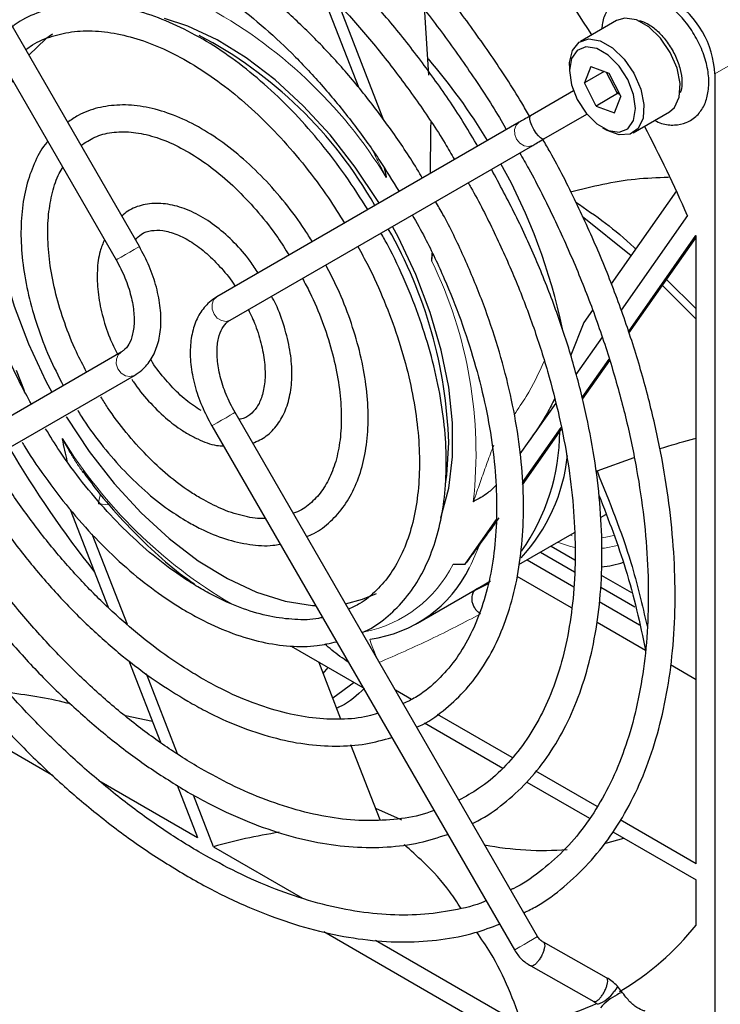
# Paper-space layout 'Blatt4' of a CAD drawing. Header units: millimetres. Extents: x 5 to 418, y 2 to 292.
# Tile 43 of 65: x 84 to 96, y 201 to 217. Entities that reach past the tile are written whole.
import ezdxf

# ---------------------------------------------------------------- set-up
doc = ezdxf.new("R2010")
doc.units = ezdxf.units.MM

psp = doc.layouts.new('Blatt4')

# ---------------------------------------------------------------- linework, layer by layer
at = {"color": 7, "linetype": 'Continuous', "lineweight": 25}
for p, q in [((86.046, 213.564), (81.03, 222.251)), ((80.645, 222.029), (85.661, 213.341)), ((89.013, 217.923), (89.684, 216.194)), ((90.099, 215.655), (89.359, 217.562)), ((90.843, 216.406), (90.781, 217.449)), ((93.96, 217.311), (93.359, 216.964)), ((93.178, 216.564), (93.178, 216.482)), ((93.529, 216.55), (93.424, 216.278)), ((93.752, 216.467), (93.424, 216.278)), ((93.529, 216.55), (93.83, 216.438)), ((93.975, 216.098), (93.794, 216.451)), ((93.83, 216.438), (94.027, 216.053)), ((95.587, 216.424), (95.587, 199.276)), ((93.621, 215.893), (93.424, 216.278)), ((93.244, 216.144), (92.53, 215.732)), ((93.975, 216.098), (93.621, 215.893)), ((93.975, 216.098), (93.992, 216.122)), ((94.012, 216.084), (93.975, 216.098)), ((93.923, 215.781), (94.027, 216.053)), ((92.753, 215.347), (93.466, 215.759)), ((93.621, 215.893), (93.923, 215.781)), ((94.234, 215.449), (94.835, 215.796)), ((92.345, 215.625), (87.33, 212.729)), ((93.726, 215.533), (93.796, 215.492)), ((87.552, 212.344), (92.568, 215.24)), ((94.951, 214.485), (93.868, 212.945)), ((93.39, 214.066), (94.201, 213.418)), ((95.134, 214.076), (94.034, 212.511)), ((94.154, 212.152), (95.275, 213.746)), ((94.163, 212.127), (95.278, 213.713)), ((95.278, 203.332), (95.278, 213.739)), ((90.894, 213.322), (90.901, 213.454)), ((94.787, 213.015), (95.278, 212.53)), ((94.72, 212.919), (95.278, 212.361)), ((93.561, 212.508), (93.417, 212.303)), ((93.417, 212.303), (93.199, 211.761)), ((93.717, 212.06), (93.284, 211.445)), ((85.742, 211.812), (80.726, 208.915)), ((85.738, 211.81), (85.742, 211.812)), ((93.387, 211.059), (93.836, 211.698)), ((84.004, 211.515), (84.135, 211.178)), ((93.394, 211.033), (93.844, 211.674)), ((80.949, 208.53), (85.964, 211.427)), ((92.949, 210.968), (92.357, 210.126)), ((92.649, 202.127), (87.633, 210.814)), ((87.248, 210.592), (92.264, 201.904)), ((92.397, 209.651), (93.041, 210.567)), ((92.398, 209.616), (93.046, 210.538)), ((93.634, 209.844), (94.249, 210.067)), ((84.901, 209.203), (85.527, 207.589)), ((93.691, 209.072), (93.782, 209.124)), ((91.447, 208.299), (91.966, 209.038)), ((85.847, 207.297), (85.266, 208.794)), ((92.339, 208.291), (93.259, 208.823)), ((92.872, 208.599), (93.266, 208.372)), ((92.696, 208.497), (93.259, 208.172)), ((91.247, 208.298), (91.447, 208.299)), ((92.475, 208.37), (93.251, 207.921)), ((93.212, 207.576), (92.311, 208.097)), ((93.704, 208.119), (94.204, 207.831)), ((90.659, 207.321), (91.755, 207.954)), ((91.83, 207.972), (91.619, 207.867)), ((91.755, 207.954), (91.867, 208.024)), ((93.696, 207.92), (94.263, 207.593)), ((93.671, 207.679), (94.336, 207.295)), ((94.438, 206.869), (93.634, 207.333)), ((84.615, 204.793), (80.482, 207.18)), ((88.564, 206.942), (89.751, 206.257)), ((85.872, 206.699), (86.398, 205.346)), ((89.388, 205.729), (89.02, 206.679)), ((95.278, 206.384), (94.854, 206.629)), ((86.678, 205.153), (86.164, 206.48)), ((89.094, 206.488), (89.179, 206.587)), ((89.608, 206.339), (89.254, 206.076)), ((90.558, 206.057), (90.291, 206.21)), ((92.227, 205.093), (90.988, 205.808)), ((86.265, 205.689), (85.814, 205.786)), ((90.772, 205.668), (92.071, 204.917)), ((90.037, 204.059), (89.554, 205.303)), ((93.634, 204.28), (92.618, 204.867)), ((85.377, 204.711), (87.01, 203.769)), ((92.471, 204.687), (93.509, 204.087)), ((86.674, 204.634), (87.01, 203.769)), ((87.275, 203.615), (86.943, 204.472)), ((95.278, 203.332), (94.018, 204.059)), ((93.898, 203.863), (95.278, 203.066)), ((93.781, 203.673), (94.08, 203.758)), ((87.275, 203.615), (88.752, 202.763)), ((95.278, 202.318), (95.278, 203.066)), ((93.188, 199.845), (89.103, 202.203)), ((89.962, 202.064), (92.4, 200.657)), ((93.792, 201.443), (92.747, 202.032)), ((92.536, 201.641), (93.581, 201.052)), ((94.058, 201.196), (93.972, 201.304))]:
    psp.add_line(p, q, dxfattribs=at)
at = {"color": 7, "linetype": 'Continuous', "lineweight": 18}
for p, q in [((96.294, 216.832), (95.587, 216.424)), ((85.55, 209.283), (85.37, 209.299)), ((93.224, 208.766), (93.181, 208.777)), ((93.176, 208.597), (92.979, 208.661)), ((93.269, 208.578), (93.176, 208.597))]:
    psp.add_line(p, q, dxfattribs=at)
at = {"color": 7, "linetype": 'Continuous', "lineweight": 25, "flags": 128}
for points in [[(90.022, 214.283), (90.003, 214.313), (89.624, 214.882), (89.208, 215.413), (88.764, 215.896), (88.299, 216.325), (87.819, 216.691), (87.334, 216.989), (86.85, 217.214), (86.462, 217.342)], [(94.289, 217.319), (94.097, 217.351), (93.96, 217.311)], [(94.835, 215.796), (94.919, 215.868), (94.999, 216.038), (95.014, 216.264), (94.962, 216.522), (94.848, 216.782), (94.686, 217.019), (94.493, 217.204), (94.289, 217.319)], [(84.607, 217.085), (84.498, 217.007), (84.215, 216.734)], [(93.178, 216.564), (93.179, 216.614), (93.227, 216.815), (93.337, 216.95), (93.496, 217.004), (93.688, 216.972)], [(93.688, 216.972), (93.892, 216.857), (94.085, 216.672), (94.247, 216.435), (94.361, 216.175), (94.413, 215.917), (94.398, 215.691), (94.318, 215.521), (94.182, 215.425), (94.003, 215.414), (93.803, 215.488), (93.796, 215.492)], [(93.63, 216.844), (93.451, 216.872), (93.306, 216.814), (93.211, 216.679), (93.178, 216.481), (93.211, 216.246), (93.306, 216), (93.452, 215.775), (93.631, 215.597), (93.822, 215.487), (94, 215.459), (94.146, 215.517), (94.241, 215.652), (94.274, 215.85), (94.241, 216.086), (94.145, 216.331), (93.999, 216.556), (93.82, 216.734), (93.63, 216.844)], [(83.941, 216.32), (83.787, 215.959), (83.664, 215.488), (83.602, 214.968), (83.602, 214.407), (83.664, 213.815), (83.787, 213.201), (83.969, 212.576), (84.208, 211.95), (84.498, 211.332), (84.595, 211.15)], [(92.753, 215.347), (92.753, 215.347), (92.732, 215.345), (92.696, 215.365), (92.662, 215.397), (92.623, 215.445), (92.584, 215.506), (92.551, 215.57), (92.529, 215.628), (92.518, 215.673), (92.519, 215.715), (92.53, 215.732), (92.53, 215.732)], [(91.042, 209.059), (91.053, 209.088), (91.176, 209.56), (91.238, 210.08), (91.238, 210.641), (91.176, 211.233), (91.053, 211.847), (90.87, 212.472), (90.632, 213.098), (90.341, 213.715), (90.244, 213.898)], [(95.278, 213.739), (95.277, 213.74), (95.277, 213.74), (95.276, 213.741), (95.276, 213.742), (95.276, 213.743), (95.275, 213.744), (95.275, 213.745), (95.275, 213.746)], [(84.833, 210.74), (84.836, 210.734), (85.216, 210.165), (85.631, 209.635), (86.075, 209.151), (86.541, 208.723), (87.021, 208.357), (87.506, 208.059), (87.989, 207.833), (88.463, 207.685), (88.919, 207.615), (88.968, 207.613)], [(91.124, 209.631), (91.144, 209.774), (91.175, 210.315)], [(89.464, 207.643), (89.748, 207.717), (89.976, 207.813)], [(89.961, 204.253), (90.32, 204.092), (90.395, 204.061)]]:
    psp.add_lwpolyline(points, dxfattribs=at)
at = {"color": 7, "linetype": 'Continuous', "lineweight": 18, "flags": 128}
for points in [[(92.345, 215.625), (92.294, 215.576), (92.267, 215.504), (92.269, 215.422), (92.299, 215.342), (92.354, 215.275), (92.424, 215.232), (92.499, 215.22), (92.567, 215.24), (92.568, 215.24)], [(85.959, 213.514), (85.889, 213.473), (85.814, 213.43), (85.745, 213.39), (85.692, 213.36), (85.664, 213.343), (85.661, 213.341)], [(86.046, 213.564), (86.042, 213.561), (86.012, 213.544), (85.959, 213.514)], [(87.33, 212.729), (87.278, 212.679), (87.251, 212.608), (87.253, 212.526), (87.284, 212.445), (87.338, 212.379), (87.408, 212.336), (87.483, 212.324), (87.552, 212.344), (87.552, 212.344)], [(85.964, 211.427), (85.959, 211.424), (85.889, 211.407), (85.814, 211.422), (85.745, 211.467), (85.692, 211.535), (85.664, 211.617), (85.665, 211.698), (85.694, 211.768), (85.738, 211.81)], [(87.248, 210.592), (87.253, 210.595), (87.284, 210.612), (87.338, 210.644), (87.408, 210.684), (87.483, 210.727), (87.552, 210.767), (87.604, 210.797), (87.63, 210.812), (87.633, 210.814)], [(93.912, 208.773), (93.783, 208.746), (93.712, 208.737)], [(91.685, 208.616), (91.549, 208.299), (91.522, 208.246)], [(93.972, 208.608), (93.756, 208.566), (93.715, 208.562)], [(89.998, 206.719), (89.993, 206.728), (89.963, 206.797), (89.933, 206.869), (89.906, 206.937), (89.885, 206.995), (89.871, 207.036), (89.866, 207.058), (89.87, 207.057)], [(92.264, 201.904), (92.269, 201.907), (92.299, 201.925), (92.354, 201.956), (92.424, 201.997), (92.499, 202.04), (92.567, 202.08), (92.619, 202.11), (92.646, 202.125), (92.649, 202.127)]]:
    psp.add_lwpolyline(points, dxfattribs=at)
at = {"color": 7, "linetype": 'Continuous', "lineweight": 25}
for centre, radius, start, end in [((74.782, 205.256), 22.176, 32.1991, 37.3925), ((94.759, 216.762), 1.537, 2.6055, 57.3945), ((94.052, 216.354), 1.537, 2.6055, 57.3945), ((83.697, 210.695), 7.191, 29.5616, 62.3293), ((83.059, 210.03), 10.233, 31.1321, 40.4884), ((74.697, 205.16), 22.297, 23.5689, 27.7925), ((83.57, 210.219), 9.696, 11.7837, 29.1088), ((83.543, 210.07), 7.636, 1.8385, 29.7338), ((89.506, 210.524), 3.512, 325.0464, 359.5697), ((99.966, 219.752), 18.687, 210.6403, 218.3096), ((90.197, 210.412), 2.965, 317.3401, 354.0132), ((88.064, 211.206), 4.46, 319.3307, 320.364), ((93.58, 209.743), 1.494, 274.9243, 289.1925), ((89.584, 209.196), 2.158, 277.6275, 333.8921), ((92.742, 208.628), 5.074, 258.9591, 274.4728), ((91.707, 205.146), 4.555, 300.3657, 321.6209), ((93.842, 201.323), 0.132, 303.8577, 351.9568), ((93.455, 201.528), 0.558, 289.9363, 325.6516), ((94.316, 200.422), 0.815, 115.1296, 140.078), ((94.062, 201.063), 0.134, 91.8679, 133.5386), ((91.725, 205.208), 4.601, 278.441, 294.4227)]:
    psp.add_arc(centre, radius, start, end, dxfattribs=at)
at = {"color": 7, "linetype": 'Continuous', "lineweight": 18}
for centre, radius, start, end in [((83.373, 210.565), 7.935, 31.4792, 61.9628), ((84.372, 210.142), 7.256, 353.6007, 25.9923), ((91.672, 214.636), 8.108, 211.6559, 239.5456), ((85.89, 209.263), 0.522, 158.546, 176.0304), ((89.371, 209.233), 2.096, 281.2881, 333.4932)]:
    psp.add_arc(centre, radius, start, end, dxfattribs=at)
at = {"color": 7, "linetype": 'Continuous', "lineweight": 25}
psp.add_ellipse((91.254, 199.74), major_axis=(7.357, -0.897), ratio=0.565682, start_param=2.04191, end_param=2.209587, dxfattribs=at)
for points, knots in [([(92.514, 215.723), (92.472, 215.797), (92.274, 216.143), (91.881, 216.737), (91.341, 217.495), (90.766, 218.214), (90.165, 218.893), (89.542, 219.524), (88.9, 220.105), (88.243, 220.63), (87.578, 221.096), (86.907, 221.5), (86.236, 221.839), (85.568, 222.109), (84.91, 222.309), (84.265, 222.437), (83.639, 222.491), (83.036, 222.472), (82.462, 222.38), (81.922, 222.211), (81.521, 222.037), (81.316, 221.897), (81.263, 221.861)], [0, 0, 0, 0, 0.014731, 0.068506, 0.122286, 0.176074, 0.229877, 0.283697, 0.337539, 0.391407, 0.445303, 0.499226, 0.553173, 0.607132, 0.661076, 0.714965, 0.768749, 0.822366, 0.875759, 0.928905, 0.98183, 1, 1, 1, 1]), ([(81.478, 221.475), (81.503, 221.493), (81.668, 221.612), (82.014, 221.768), (82.515, 221.935), (83.052, 222.026), (83.617, 222.047), (84.207, 221.996), (84.817, 221.874), (85.442, 221.682), (86.079, 221.421), (86.723, 221.094), (87.369, 220.702), (88.012, 220.247), (88.648, 219.734), (89.272, 219.166), (89.88, 218.547), (90.465, 217.881), (91.026, 217.174), (91.553, 216.429), (91.922, 215.868), (92.102, 215.551), (92.13, 215.501)], [0, 0, 0, 0, 0.009634, 0.064983, 0.120373, 0.175583, 0.230512, 0.285158, 0.339576, 0.393841, 0.448017, 0.502152, 0.556278, 0.610407, 0.664552, 0.718719, 0.772908, 0.827117, 0.881343, 0.935582, 0.98983, 1, 1, 1, 1]), ([(91.656, 215.227), (91.584, 215.349), (91.367, 215.721), (90.963, 216.312), (90.452, 216.995), (89.91, 217.638), (89.344, 218.237), (88.757, 218.785), (88.155, 219.28), (87.543, 219.716), (86.924, 220.09), (86.305, 220.399), (85.69, 220.639), (85.085, 220.808), (84.494, 220.904), (83.924, 220.927), (83.379, 220.875), (82.867, 220.748), (82.442, 220.582), (82.206, 220.431), (82.115, 220.372)], [0, 0, 0, 0, 0.028797, 0.087256, 0.145724, 0.204207, 0.262713, 0.321248, 0.379817, 0.438425, 0.497073, 0.555754, 0.614452, 0.673122, 0.731704, 0.790112, 0.848255, 0.906065, 0.963545, 1, 1, 1, 1]), ([(82.338, 219.986), (82.399, 220.029), (82.592, 220.16), (82.957, 220.309), (83.429, 220.433), (83.934, 220.482), (84.465, 220.46), (85.018, 220.367), (85.587, 220.204), (86.169, 219.972), (86.758, 219.674), (87.35, 219.311), (87.938, 218.886), (88.518, 218.403), (89.085, 217.866), (89.634, 217.279), (90.159, 216.649), (90.654, 215.978), (91.027, 215.428), (91.22, 215.094), (91.271, 215.005)], [0, 0, 0, 0, 0.02852, 0.0891, 0.149632, 0.209829, 0.269607, 0.329023, 0.388188, 0.44721, 0.506166, 0.565107, 0.624053, 0.683023, 0.742023, 0.801053, 0.86011, 0.919188, 0.978282, 1, 1, 1, 1]), ([(90.738, 214.697), (90.724, 214.721), (90.583, 214.971), (90.278, 215.422), (89.824, 216.041), (89.337, 216.618), (88.827, 217.151), (88.296, 217.634), (87.751, 218.062), (87.197, 218.429), (86.64, 218.733), (86.084, 218.969), (85.536, 219.134), (85.001, 219.227), (84.486, 219.244), (83.997, 219.189), (83.543, 219.054), (83.221, 218.915), (83.065, 218.801), (83.035, 218.778)], [0, 0, 0, 0, 0.00708, 0.072309, 0.137549, 0.202811, 0.268109, 0.333452, 0.398851, 0.464313, 0.529834, 0.595399, 0.660948, 0.726383, 0.791566, 0.856341, 0.920604, 0.984387, 1, 1, 1, 1]), ([(83.257, 218.394), (83.28, 218.411), (83.414, 218.514), (83.699, 218.637), (84.111, 218.758), (84.56, 218.801), (85.034, 218.775), (85.53, 218.677), (86.04, 218.51), (86.562, 218.275), (87.088, 217.974), (87.613, 217.611), (88.132, 217.189), (88.638, 216.712), (89.126, 216.186), (89.589, 215.616), (90.003, 215.045), (90.243, 214.652), (90.352, 214.474)], [0, 0, 0, 0, 0.013675, 0.08174, 0.149943, 0.217659, 0.284703, 0.351184, 0.417305, 0.483246, 0.549126, 0.614999, 0.680902, 0.74685, 0.812845, 0.878881, 0.944949, 1, 1, 1, 1]), ([(94.591, 215.655), (94.629, 215.636), (94.737, 215.584), (94.917, 215.569), (95.124, 215.609), (95.298, 215.725), (95.419, 215.9), (95.484, 216.112), (95.495, 216.359), (95.447, 216.634), (95.343, 216.915), (95.189, 217.182), (94.997, 217.417), (94.776, 217.603), (94.546, 217.722), (94.321, 217.767), (94.109, 217.741), (93.923, 217.639), (93.791, 217.472), (93.723, 217.312), (93.716, 217.203), (93.714, 217.169)], [0, 0, 0, 0, 0.029219, 0.082814, 0.133515, 0.187748, 0.239725, 0.292719, 0.349452, 0.408976, 0.468866, 0.528626, 0.588641, 0.649317, 0.711248, 0.765741, 0.816909, 0.872087, 0.924368, 0.976828, 1, 1, 1, 1]), ([(89.834, 214.175), (89.714, 214.365), (89.472, 214.746), (89.065, 215.277), (88.632, 215.769), (88.176, 216.214), (87.703, 216.605), (87.219, 216.938), (86.729, 217.207), (86.241, 217.408), (85.761, 217.538), (85.295, 217.593), (84.851, 217.574), (84.44, 217.475), (84.134, 217.351), (83.983, 217.239), (83.941, 217.208)], [0, 0, 0, 0, 0.074868, 0.149764, 0.224705, 0.299713, 0.374812, 0.450017, 0.525331, 0.600728, 0.676088, 0.751203, 0.825784, 0.899563, 0.972488, 1, 1, 1, 1]), ([(94.314, 217.306), (94.332, 217.306), (94.381, 217.303), (94.515, 217.24), (94.672, 217.11), (94.822, 216.93), (94.942, 216.719), (95.021, 216.498), (95.05, 216.3), (95.038, 216.162), (95.017, 216.124), (95.011, 216.112)], [0, 0, 0, 0, 0.0738817, 0.1986377, 0.3212542, 0.4455039, 0.5714545, 0.6975148, 0.8214225, 0.9420755, 1, 1, 1, 1]), ([(84.163, 216.824), (84.187, 216.844), (84.305, 216.939), (84.556, 217.044), (84.916, 217.133), (85.31, 217.147), (85.729, 217.09), (86.165, 216.963), (86.612, 216.769), (87.066, 216.508), (87.518, 216.186), (87.963, 215.806), (88.394, 215.373), (88.802, 214.893), (89.158, 214.418), (89.359, 214.092), (89.446, 213.951)], [0, 0, 0, 0, 0.020183, 0.099284, 0.178675, 0.257054, 0.334229, 0.410572, 0.4865, 0.562289, 0.638066, 0.713895, 0.789805, 0.865794, 0.941845, 1, 1, 1, 1]), ([(84.256, 210.953), (84.193, 211.067), (84.025, 211.371), (83.8, 211.883), (83.58, 212.477), (83.412, 213.068), (83.296, 213.647), (83.234, 214.204), (83.227, 214.731), (83.273, 215.22), (83.37, 215.665), (83.519, 216.055), (83.673, 216.341), (83.791, 216.472), (83.829, 216.514)], [0, 0, 0, 0, 0.054217, 0.144883, 0.235494, 0.326021, 0.416433, 0.506708, 0.596838, 0.686847, 0.776813, 0.866871, 0.957335, 1, 1, 1, 1]), ([(88.913, 213.643), (88.873, 213.709), (88.737, 213.935), (88.467, 214.292), (88.11, 214.702), (87.728, 215.062), (87.33, 215.368), (86.922, 215.612), (86.512, 215.789), (86.109, 215.894), (85.719, 215.923), (85.357, 215.872), (85.065, 215.771), (84.915, 215.661), (84.858, 215.62)], [0, 0, 0, 0, 0.03754, 0.128511, 0.219566, 0.31077, 0.402182, 0.493841, 0.585724, 0.677599, 0.768925, 0.858966, 0.947234, 1, 1, 1, 1]), ([(90.876, 214.776), (90.876, 214.82), (90.874, 215.115), (90.879, 215.389), (90.883, 215.623)], [0, 0, 0, 0, 0.146684, 1, 1, 1, 1]), ([(92.53, 215.732), (92.493, 215.71), (92.42, 215.668), (92.37, 215.639), (92.345, 215.625)], [0, 0, 0, 0, 0.50726, 1, 1, 1, 1]), ([(85.078, 215.239), (85.152, 215.289), (85.304, 215.392), (85.582, 215.464), (85.899, 215.472), (86.241, 215.408), (86.598, 215.275), (86.962, 215.076), (87.328, 214.815), (87.686, 214.497), (88.027, 214.128), (88.312, 213.766), (88.467, 213.519), (88.528, 213.421)], [0, 0, 0, 0, 0.09254, 0.191968, 0.28944, 0.384006, 0.476917, 0.569247, 0.66149, 0.753835, 0.846358, 0.939042, 1, 1, 1, 1]), ([(84.526, 215.307), (84.521, 215.302), (84.435, 215.212), (84.317, 214.982), (84.177, 214.621), (84.097, 214.205), (84.074, 213.751), (84.109, 213.266), (84.2, 212.761), (84.347, 212.247), (84.539, 211.741), (84.704, 211.416), (84.784, 211.258)], [0, 0, 0, 0, 0.006904, 0.113992, 0.222872, 0.333533, 0.445328, 0.557574, 0.669794, 0.781861, 0.893777, 1, 1, 1, 1]), ([(92.421, 202.521), (92.493, 202.556), (92.73, 202.673), (93.091, 202.945), (93.501, 203.33), (93.862, 203.781), (94.175, 204.292), (94.436, 204.859), (94.644, 205.479), (94.798, 206.147), (94.896, 206.859), (94.937, 207.609), (94.921, 208.392), (94.849, 209.202), (94.721, 210.033), (94.538, 210.88), (94.302, 211.736), (94.014, 212.596), (93.677, 213.453), (93.29, 214.3), (92.975, 214.931), (92.777, 215.269), (92.737, 215.338)], [0, 0, 0, 0, 0.022814, 0.075557, 0.1283, 0.181156, 0.234214, 0.287502, 0.341002, 0.394665, 0.448434, 0.502262, 0.556113, 0.60996, 0.663792, 0.717604, 0.771397, 0.825171, 0.87893, 0.932678, 0.986419, 1, 1, 1, 1]), ([(92.568, 215.24), (92.592, 215.254), (92.643, 215.283), (92.716, 215.326), (92.753, 215.347)], [0, 0, 0, 0, 0.492734, 1, 1, 1, 1]), ([(92.351, 215.115), (92.402, 215.028), (92.607, 214.674), (92.925, 214.034), (93.3, 213.203), (93.625, 212.363), (93.902, 211.523), (94.127, 210.689), (94.299, 209.867), (94.418, 209.062), (94.482, 208.282), (94.49, 207.531), (94.445, 206.816), (94.344, 206.142), (94.191, 205.514), (93.987, 204.935), (93.732, 204.41), (93.429, 203.942), (93.081, 203.533), (92.684, 203.193), (92.389, 202.983), (92.216, 202.907), (92.202, 202.9)], [0, 0, 0, 0, 0.017896, 0.072149, 0.126394, 0.180629, 0.234848, 0.289046, 0.34322, 0.397365, 0.451481, 0.505569, 0.559633, 0.613688, 0.667749, 0.72185, 0.776045, 0.830404, 0.885004, 0.939903, 0.995098, 1, 1, 1, 1]), ([(85.172, 211.483), (85.114, 211.593), (84.973, 211.86), (84.801, 212.297), (84.654, 212.777), (84.561, 213.246), (84.521, 213.69), (84.533, 214.102), (84.6, 214.466), (84.685, 214.729), (84.76, 214.848), (84.783, 214.883)], [0, 0, 0, 0, 0.087962, 0.211626, 0.335105, 0.458307, 0.581155, 0.703629, 0.825843, 0.948087, 1, 1, 1, 1]), ([(90.106, 214.865), (90.117, 214.814), (90.129, 214.762), (90.14, 214.71), (90.14, 214.708)], [0, 0, 0, 0, 0.965862, 1, 1, 1, 1]), ([(91.566, 204.003), (91.597, 204.017), (91.784, 204.101), (92.089, 204.324), (92.474, 204.669), (92.809, 205.084), (93.096, 205.556), (93.331, 206.085), (93.513, 206.666), (93.64, 207.294), (93.711, 207.964), (93.724, 208.67), (93.681, 209.406), (93.581, 210.165), (93.426, 210.942), (93.218, 211.729), (92.957, 212.52), (92.646, 213.309), (92.291, 214.088), (92.019, 214.593), (91.883, 214.845)], [0, 0, 0, 0, 0.011518, 0.068724, 0.125897, 0.183192, 0.24075, 0.298626, 0.35679, 0.41517, 0.473683, 0.532261, 0.590856, 0.649436, 0.707991, 0.766518, 0.82502, 0.883501, 0.941966, 1, 1, 1, 1]), ([(91.496, 214.621), (91.511, 214.596), (91.67, 214.328), (91.933, 213.797), (92.28, 213.036), (92.575, 212.266), (92.822, 211.496), (93.018, 210.733), (93.16, 209.985), (93.248, 209.256), (93.281, 208.555), (93.259, 207.887), (93.184, 207.258), (93.055, 206.674), (92.875, 206.139), (92.645, 205.657), (92.368, 205.233), (92.044, 204.87), (91.704, 204.582), (91.454, 204.448), (91.343, 204.388)], [0, 0, 0, 0, 0.006262, 0.065364, 0.124458, 0.183536, 0.242591, 0.301617, 0.360605, 0.419553, 0.478459, 0.537326, 0.59617, 0.655012, 0.713894, 0.77289, 0.832106, 0.891662, 0.951649, 1, 1, 1, 1]), ([(93.195, 214.472), (93.553, 214.559), (94.094, 214.691), (94.635, 214.708), (94.819, 214.713)], [0, 0, 0, 0, 0.660505, 1, 1, 1, 1]), ([(90.646, 205.596), (90.662, 205.603), (90.821, 205.67), (91.086, 205.862), (91.433, 206.175), (91.729, 206.556), (91.976, 206.994), (92.171, 207.487), (92.312, 208.03), (92.396, 208.618), (92.424, 209.244), (92.395, 209.901), (92.309, 210.582), (92.167, 211.281), (91.971, 211.989), (91.725, 212.7), (91.427, 213.404), (91.169, 213.944), (90.999, 214.239), (90.958, 214.31)], [0, 0, 0, 0, 0.0073081, 0.0708581, 0.1343276, 0.1979608, 0.2619923, 0.3264997, 0.3914206, 0.4566245, 0.521981, 0.5873937, 0.6527922, 0.7181551, 0.783477, 0.8487612, 0.9140156, 0.9792503, 1, 1, 1, 1]), ([(93.283, 214.301), (93.611, 214.075), (93.949, 213.843), (94.265, 213.53), (94.273, 213.522)], [0, 0, 0, 0, 0.972413, 1, 1, 1, 1]), ([(88.016, 213.125), (87.973, 213.191), (87.855, 213.374), (87.623, 213.634), (87.333, 213.895), (87.026, 214.097), (86.713, 214.231), (86.401, 214.291), (86.11, 214.265), (85.888, 214.187), (85.787, 214.097), (85.755, 214.068)], [0, 0, 0, 0, 0.0708003, 0.1954275, 0.3205685, 0.4465169, 0.573387, 0.7002916, 0.8245649, 0.9436741, 1, 1, 1, 1]), ([(90.572, 214.088), (90.643, 213.962), (90.837, 213.616), (91.107, 213.032), (91.382, 212.347), (91.606, 211.66), (91.78, 210.98), (91.9, 210.315), (91.965, 209.672), (91.977, 209.058), (91.934, 208.481), (91.838, 207.946), (91.69, 207.46), (91.493, 207.027), (91.25, 206.649), (90.96, 206.335), (90.683, 206.111), (90.489, 206.019), (90.42, 205.987)], [0, 0, 0, 0, 0.038081, 0.104171, 0.170239, 0.236274, 0.302262, 0.368192, 0.434056, 0.499853, 0.565595, 0.631314, 0.697056, 0.762931, 0.829109, 0.895806, 0.963193, 1, 1, 1, 1]), ([(85.98, 213.677), (86.012, 213.709), (86.086, 213.786), (86.233, 213.834), (86.432, 213.838), (86.661, 213.776), (86.913, 213.646), (87.167, 213.455), (87.408, 213.208), (87.567, 213.018), (87.633, 212.908), (87.635, 212.905)], [0, 0, 0, 0, 0.102096, 0.242623, 0.364154, 0.4941, 0.619679, 0.744625, 0.869968, 0.995943, 1, 1, 1, 1]), ([(85.467, 213.677), (85.441, 213.615), (85.377, 213.461), (85.341, 213.169), (85.351, 212.814), (85.423, 212.436), (85.533, 212.085), (85.639, 211.869), (85.683, 211.778)], [0, 0, 0, 0, 0.12228, 0.303784, 0.489638, 0.676714, 0.863398, 1, 1, 1, 1]), ([(89.74, 207.165), (89.757, 207.172), (89.902, 207.229), (90.137, 207.403), (90.436, 207.686), (90.684, 208.037), (90.881, 208.442), (91.025, 208.9), (91.113, 209.404), (91.144, 209.949), (91.118, 210.525), (91.035, 211.124), (90.896, 211.738), (90.705, 212.359), (90.461, 212.977), (90.241, 213.457), (90.091, 213.72), (90.052, 213.787)], [0, 0, 0, 0, 0.010032, 0.082466, 0.154741, 0.2273, 0.30055, 0.374577, 0.44921, 0.524194, 0.599317, 0.674431, 0.749485, 0.824473, 0.899403, 0.974293, 1, 1, 1, 1]), ([(85.964, 211.427), (86.007, 211.455), (86.116, 211.527), (86.254, 211.698), (86.359, 211.938), (86.41, 212.223), (86.403, 212.544), (86.337, 212.888), (86.22, 213.236), (86.103, 213.456), (86.046, 213.564)], [0, 0, 0, 0, 0.077401, 0.20106, 0.326382, 0.457201, 0.592827, 0.73021, 0.867315, 1, 1, 1, 1]), ([(89.667, 213.565), (89.725, 213.46), (89.889, 213.165), (90.112, 212.662), (90.334, 212.069), (90.504, 211.477), (90.622, 210.898), (90.687, 210.34), (90.697, 209.811), (90.653, 209.32), (90.558, 208.873), (90.412, 208.478), (90.221, 208.137), (89.983, 207.857), (89.749, 207.66), (89.578, 207.584), (89.515, 207.555)], [0, 0, 0, 0, 0.042026, 0.11812, 0.194169, 0.270149, 0.346033, 0.421803, 0.497451, 0.572996, 0.648502, 0.724076, 0.799976, 0.876604, 0.954404, 1, 1, 1, 1]), ([(85.661, 213.341), (85.688, 213.292), (85.768, 213.146), (85.871, 212.893), (85.945, 212.599), (85.968, 212.331), (85.942, 212.105), (85.876, 211.937), (85.805, 211.852), (85.756, 211.821), (85.742, 211.812)], [0, 0, 0, 0, 0.075721, 0.222129, 0.367935, 0.512234, 0.654747, 0.796595, 0.940959, 1, 1, 1, 1]), ([(90.894, 213.322), (90.896, 213.346), (90.898, 213.382), (90.906, 213.422), (90.909, 213.436)], [0, 0, 0, 0, 0.660807, 1, 1, 1, 1]), ([(88.82, 208.758), (88.861, 208.773), (89.008, 208.83), (89.222, 209.002), (89.455, 209.264), (89.634, 209.587), (89.762, 209.961), (89.833, 210.382), (89.847, 210.842), (89.803, 211.331), (89.703, 211.838), (89.547, 212.352), (89.36, 212.831), (89.205, 213.128), (89.136, 213.259)], [0, 0, 0, 0, 0.03266, 0.119385, 0.205876, 0.293181, 0.381996, 0.472198, 0.563226, 0.654551, 0.745817, 0.836956, 0.927976, 1, 1, 1, 1]), ([(88.75, 213.035), (88.792, 212.958), (88.919, 212.726), (89.084, 212.323), (89.242, 211.842), (89.347, 211.37), (89.398, 210.919), (89.396, 210.501), (89.342, 210.123), (89.239, 209.796), (89.093, 209.524), (88.902, 209.314), (88.737, 209.187), (88.622, 209.151), (88.598, 209.143)], [0, 0, 0, 0, 0.046434, 0.139227, 0.231897, 0.324373, 0.416593, 0.50853, 0.600241, 0.691917, 0.784006, 0.877496, 0.973714, 1, 1, 1, 1]), ([(87.33, 212.729), (87.287, 212.701), (87.178, 212.628), (87.04, 212.457), (86.935, 212.217), (86.884, 211.933), (86.891, 211.612), (86.957, 211.268), (87.074, 210.92), (87.191, 210.7), (87.248, 210.592)], [0, 0, 0, 0, 0.077401, 0.20106, 0.326382, 0.457201, 0.592827, 0.73021, 0.867315, 1, 1, 1, 1]), ([(87.928, 210.303), (88.005, 210.339), (88.162, 210.412), (88.345, 210.607), (88.48, 210.852), (88.561, 211.145), (88.585, 211.48), (88.551, 211.846), (88.457, 212.227), (88.351, 212.531), (88.262, 212.697), (88.238, 212.74)], [0, 0, 0, 0, 0.110558, 0.225052, 0.339985, 0.458645, 0.581305, 0.706058, 0.831026, 0.955668, 1, 1, 1, 1]), ([(87.854, 212.518), (87.895, 212.432), (87.988, 212.235), (88.08, 211.922), (88.133, 211.602), (88.133, 211.314), (88.085, 211.073), (87.999, 210.889), (87.878, 210.768), (87.782, 210.706), (87.708, 210.7), (87.699, 210.7)], [0, 0, 0, 0, 0.097251, 0.223317, 0.348587, 0.472786, 0.596036, 0.719327, 0.845645, 0.982257, 1, 1, 1, 1]), ([(87.633, 210.814), (87.606, 210.864), (87.526, 211.009), (87.423, 211.262), (87.349, 211.556), (87.326, 211.825), (87.352, 212.05), (87.418, 212.218), (87.489, 212.303), (87.538, 212.335), (87.552, 212.344)], [0, 0, 0, 0, 0.075721, 0.222129, 0.367935, 0.512234, 0.654747, 0.796595, 0.940959, 1, 1, 1, 1]), ([(87.072, 210.844), (87.029, 210.871), (86.903, 210.948), (86.691, 211.123), (86.454, 211.382), (86.299, 211.579), (86.237, 211.69), (86.236, 211.694)], [0, 0, 0, 0, 0.145458, 0.425913, 0.708056, 0.991542, 1, 1, 1, 1]), ([(85.92, 211.368), (85.929, 211.353), (86.009, 211.22), (86.198, 210.997), (86.472, 210.72), (86.695, 210.552), (86.821, 210.477), (86.85, 210.459)], [0, 0, 0, 0, 0.036727, 0.333591, 0.631398, 0.915057, 1, 1, 1, 1]), ([(87.072, 209.385), (87.009, 209.423), (86.825, 209.534), (86.518, 209.766), (86.163, 210.095), (85.827, 210.475), (85.573, 210.805), (85.446, 211.015), (85.41, 211.074)], [0, 0, 0, 0, 0.105897, 0.308757, 0.512091, 0.71582, 0.919882, 1, 1, 1, 1]), ([(92.931, 211.041), (92.892, 210.962), (92.768, 210.709), (92.606, 210.48), (92.495, 210.322)], [0, 0, 0, 0, 0.310322, 1, 1, 1, 1]), ([(85.024, 210.851), (85.043, 210.818), (85.157, 210.623), (85.402, 210.295), (85.754, 209.878), (86.134, 209.51), (86.501, 209.214), (86.743, 209.066), (86.85, 209)], [0, 0, 0, 0, 0.040879, 0.240588, 0.440461, 0.640639, 0.841254, 1, 1, 1, 1]), ([(87.072, 207.889), (86.994, 207.936), (86.764, 208.074), (86.383, 208.349), (85.939, 208.731), (85.509, 209.166), (85.102, 209.648), (84.759, 210.109), (84.569, 210.419), (84.492, 210.544)], [0, 0, 0, 0, 0.084244, 0.245203, 0.406377, 0.567724, 0.729236, 0.890879, 1, 1, 1, 1]), ([(84.852, 210.001), (84.825, 210.126), (84.797, 210.252), (84.771, 210.378), (84.77, 210.38)], [0, 0, 0, 0, 0.985925, 1, 1, 1, 1]), ([(86.85, 210.459), (86.905, 210.43), (87.063, 210.345), (87.264, 210.269), (87.403, 210.261), (87.441, 210.258)], [0, 0, 0, 0, 0.278735, 0.806613, 1, 1, 1, 1]), ([(94.674, 210.214), (94.856, 210.269), (95.072, 210.335), (95.25, 210.38), (95.278, 210.387)], [0, 0, 0, 0, 0.847456, 1, 1, 1, 1]), ([(84.105, 210.32), (84.12, 210.294), (84.247, 210.073), (84.524, 209.679), (84.931, 209.151), (85.369, 208.668), (85.828, 208.232), (86.295, 207.857), (86.639, 207.628), (86.821, 207.521), (86.85, 207.504)], [0, 0, 0, 0, 0.021193, 0.180714, 0.340287, 0.499963, 0.659792, 0.819821, 0.971624, 1, 1, 1, 1]), ([(87.072, 206.411), (86.981, 206.466), (86.714, 206.625), (86.272, 206.936), (85.754, 207.362), (85.249, 207.842), (84.763, 208.371), (84.302, 208.945), (83.905, 209.496), (83.681, 209.866), (83.586, 210.021)], [0, 0, 0, 0, 0.0721702, 0.2098749, 0.347705, 0.4856306, 0.623654, 0.7617625, 0.8999354, 1, 1, 1, 1]), ([(83.202, 209.799), (83.243, 209.727), (83.415, 209.431), (83.755, 208.939), (84.218, 208.33), (84.711, 207.763), (85.227, 207.241), (85.761, 206.773), (86.304, 206.36), (86.67, 206.136), (86.85, 206.026)], [0, 0, 0, 0, 0.044045, 0.180912, 0.317808, 0.454758, 0.591787, 0.728919, 0.866171, 1, 1, 1, 1]), ([(85.099, 209.842), (85.101, 209.838), (85.107, 209.829), (85.114, 209.821), (85.118, 209.816)], [0, 0, 0, 0, 0.38184, 1, 1, 1, 1]), ([(85.103, 209.845), (85.181, 209.738), (85.395, 209.445), (85.777, 209.01), (86.24, 208.546), (86.638, 208.197), (86.881, 208.026), (86.96, 207.971)], [0, 0, 0, 0, 0.142205, 0.388499, 0.634969, 0.881674, 1, 1, 1, 1]), ([(93.634, 209.844), (93.838, 209.337), (94.186, 208.475), (94.383, 207.622), (94.464, 207.271)], [0, 0, 0, 0, 0.587238, 1, 1, 1, 1]), ([(91.958, 209.602), (91.915, 209.56), (91.804, 209.451), (91.666, 209.382), (91.584, 209.334), (91.583, 209.333)], [0, 0, 0, 0, 0.382289, 0.99253, 1, 1, 1, 1]), ([(87.072, 204.907), (86.969, 204.969), (86.669, 205.147), (86.173, 205.49), (85.589, 205.954), (85.018, 206.474), (84.463, 207.045), (83.929, 207.662), (83.424, 208.321), (82.999, 208.931), (82.76, 209.331), (82.665, 209.489)], [0, 0, 0, 0, 0.064024, 0.186081, 0.308221, 0.430421, 0.552685, 0.675007, 0.797377, 0.919782, 1, 1, 1, 1]), ([(93.667, 209.441), (93.825, 209.032), (94.159, 208.167), (94.345, 207.315), (94.442, 206.866)], [0, 0, 0, 0, 0.473747, 1, 1, 1, 1]), ([(82.279, 209.266), (82.304, 209.223), (82.471, 208.929), (82.819, 208.409), (83.32, 207.715), (83.855, 207.06), (84.414, 206.449), (84.996, 205.885), (85.594, 205.375), (86.213, 204.911), (86.635, 204.654), (86.85, 204.522)], [0, 0, 0, 0, 0.021098, 0.142595, 0.264106, 0.385645, 0.507226, 0.628864, 0.750571, 0.872356, 1, 1, 1, 1]), ([(88.134, 209.057), (88.118, 209.056), (88.001, 209.046), (87.754, 209.096), (87.413, 209.202), (87.182, 209.326), (87.072, 209.385)], [0, 0, 0, 0, 0.054724, 0.385588, 0.709679, 1, 1, 1, 1]), ([(91.685, 208.616), (91.73, 208.677), (91.82, 208.799), (91.93, 208.949), (91.992, 209.04), (92.01, 209.066)], [0, 0, 0, 0, 0.414234, 0.829434, 1, 1, 1, 1]), ([(87.072, 203.507), (86.96, 203.574), (86.632, 203.769), (86.089, 204.139), (85.451, 204.635), (84.823, 205.188), (84.211, 205.794), (83.619, 206.447), (83.051, 207.143), (82.514, 207.878), (82.098, 208.498), (81.876, 208.879), (81.808, 208.994)], [0, 0, 0, 0, 0.058486, 0.169928, 0.281429, 0.392972, 0.50456, 0.616192, 0.727861, 0.83956, 0.951279, 1, 1, 1, 1]), ([(86.85, 209), (86.922, 208.96), (87.13, 208.846), (87.475, 208.707), (87.876, 208.618), (88.181, 208.593), (88.34, 208.624), (88.38, 208.632)], [0, 0, 0, 0, 0.137093, 0.39714, 0.657248, 0.915497, 1, 1, 1, 1]), ([(81.404, 208.794), (81.567, 208.528), (81.893, 207.995), (82.428, 207.232), (82.993, 206.501), (83.587, 205.811), (84.205, 205.166), (84.842, 204.57), (85.494, 204.03), (86.165, 203.538), (86.619, 203.262), (86.85, 203.122)], [0, 0, 0, 0, 0.110043, 0.220712, 0.331397, 0.442107, 0.552852, 0.66364, 0.774479, 0.885374, 1, 1, 1, 1]), ([(91.499, 208.361), (91.543, 208.422), (91.599, 208.5), (91.67, 208.596), (91.685, 208.616)], [0, 0, 0, 0, 0.786238, 1, 1, 1, 1]), ([(89.082, 207.416), (89.06, 207.41), (88.92, 207.374), (88.629, 207.374), (88.214, 207.423), (87.778, 207.549), (87.395, 207.71), (87.158, 207.841), (87.072, 207.889)], [0, 0, 0, 0, 0.039335, 0.253917, 0.465177, 0.674108, 0.881859, 1, 1, 1, 1]), ([(91.653, 207.899), (91.627, 207.881), (91.584, 207.85), (91.556, 207.773), (91.555, 207.702), (91.571, 207.635), (91.6, 207.575), (91.64, 207.525), (91.676, 207.493), (91.698, 207.48), (91.705, 207.475)], [0, 0, 0, 0, 0.250627, 0.420835, 0.549685, 0.653963, 0.758686, 0.853863, 0.954133, 1, 1, 1, 1]), ([(86.85, 207.504), (86.936, 207.456), (87.185, 207.318), (87.597, 207.141), (88.079, 206.997), (88.547, 206.931), (88.963, 206.931), (89.209, 206.988), (89.315, 207.013)], [0, 0, 0, 0, 0.099935, 0.289587, 0.479344, 0.668593, 0.856634, 1, 1, 1, 1]), ([(89.51, 206.674), (89.418, 206.737), (89.287, 206.828), (89.16, 206.941), (89.122, 206.975)], [0, 0, 0, 0, 0.702977, 1, 1, 1, 1]), ([(89.999, 205.827), (89.945, 205.81), (89.755, 205.75), (89.394, 205.72), (88.923, 205.739), (88.429, 205.832), (87.919, 205.995), (87.464, 206.194), (87.181, 206.351), (87.072, 206.411)], [0, 0, 0, 0, 0.067663, 0.236456, 0.403579, 0.569264, 0.734018, 0.898297, 1, 1, 1, 1]), ([(84.906, 205.983), (84.742, 206.022), (84.41, 206.1), (84.06, 206.144), (83.883, 206.167)], [0, 0, 0, 0, 0.494444, 1, 1, 1, 1]), ([(89.779, 206.241), (89.658, 206.129), (89.516, 206), (89.343, 205.923), (89.318, 205.912)], [0, 0, 0, 0, 0.856095, 1, 1, 1, 1]), ([(86.85, 206.026), (86.948, 205.972), (87.231, 205.813), (87.7, 205.602), (88.251, 205.418), (88.79, 205.307), (89.309, 205.272), (89.795, 205.304), (90.09, 205.386), (90.231, 205.425)], [0, 0, 0, 0, 0.0820591, 0.2378265, 0.3936755, 0.5493206, 0.704457, 0.858713, 1, 1, 1, 1]), ([(90.929, 204.216), (90.89, 204.201), (90.703, 204.128), (90.332, 204.066), (89.821, 204.035), (89.282, 204.081), (88.723, 204.196), (88.149, 204.382), (87.597, 204.618), (87.236, 204.817), (87.072, 204.907)], [0, 0, 0, 0, 0.037466, 0.180511, 0.322654, 0.463823, 0.604213, 0.744098, 0.883709, 1, 1, 1, 1]), ([(86.85, 204.522), (86.959, 204.462), (87.274, 204.285), (87.794, 204.044), (88.407, 203.823), (89.009, 203.675), (89.594, 203.6), (90.157, 203.6), (90.683, 203.666), (91.003, 203.77), (91.156, 203.819)], [0, 0, 0, 0, 0.07098, 0.205739, 0.34056, 0.475282, 0.609749, 0.743757, 0.877101, 1, 1, 1, 1]), ([(91.375, 202.597), (91.317, 202.688), (91.149, 202.953), (90.827, 203.304), (90.545, 203.554), (90.438, 203.65)], [0, 0, 0, 0, 0.246011, 0.712112, 1, 1, 1, 1]), ([(91.794, 202.718), (91.785, 202.714), (91.618, 202.638), (91.258, 202.556), (90.716, 202.478), (90.143, 202.479), (89.547, 202.55), (88.933, 202.691), (88.303, 202.903), (87.682, 203.172), (87.27, 203.399), (87.072, 203.507)], [0, 0, 0, 0, 0.007124, 0.134247, 0.260869, 0.386825, 0.512157, 0.637013, 0.761562, 0.885942, 1, 1, 1, 1]), ([(86.85, 203.122), (86.968, 203.056), (87.309, 202.865), (87.874, 202.597), (88.54, 202.346), (89.195, 202.166), (89.835, 202.059), (90.455, 202.025), (91.049, 202.067), (91.574, 202.165), (91.883, 202.282), (92.017, 202.332)], [0, 0, 0, 0, 0.063788, 0.184904, 0.306068, 0.427176, 0.548134, 0.668816, 0.789085, 0.908828, 1, 1, 1, 1]), ([(92.4, 200.657), (92.253, 201.063), (92.062, 201.589), (91.717, 202.087), (91.639, 202.201)], [0, 0, 0, 0, 0.772222, 1, 1, 1, 1]), ([(92.748, 202.032), (92.728, 202.044), (92.689, 202.066), (92.662, 202.107), (92.649, 202.127)], [0, 0, 0, 0, 0.517447, 1, 1, 1, 1]), ([(92.264, 201.904), (92.3, 201.85), (92.374, 201.742), (92.481, 201.675), (92.535, 201.641)], [0, 0, 0, 0, 0.496686, 1, 1, 1, 1]), ([(92.75, 201.894), (92.744, 201.875), (92.729, 201.834), (92.695, 201.771), (92.657, 201.715), (92.617, 201.671), (92.579, 201.643), (92.551, 201.633), (92.541, 201.641), (92.537, 201.643)], [0, 0, 0, 0, 0.138229, 0.313067, 0.451277, 0.603686, 0.764332, 0.924978, 1, 1, 1, 1]), ([(92.746, 202.03), (92.749, 202.028), (92.76, 202.024), (92.768, 201.996), (92.767, 201.952), (92.755, 201.912), (92.75, 201.894)], [0, 0, 0, 0, 0.146385, 0.407818, 0.738534, 1, 1, 1, 1]), ([(93.795, 201.305), (93.8, 201.323), (93.811, 201.363), (93.812, 201.407), (93.805, 201.435), (93.794, 201.439), (93.79, 201.441)], [0, 0, 0, 0, 0.261466, 0.592182, 0.853615, 1, 1, 1, 1]), ([(93.972, 201.304), (93.945, 201.332), (93.89, 201.387), (93.825, 201.424), (93.792, 201.443)], [0, 0, 0, 0, 0.497928, 1, 1, 1, 1]), ([(93.582, 201.054), (93.585, 201.052), (93.595, 201.044), (93.624, 201.054), (93.662, 201.082), (93.701, 201.126), (93.74, 201.182), (93.773, 201.245), (93.788, 201.287), (93.795, 201.305)], [0, 0, 0, 0, 0.075022, 0.235668, 0.396314, 0.548723, 0.686933, 0.861771, 1, 1, 1, 1]), ([(94.432, 200.89), (94.416, 200.894), (94.37, 200.907), (94.263, 200.968), (94.146, 201.076), (94.082, 201.163), (94.058, 201.196)], [0, 0, 0, 0, 0.166696, 0.47718, 0.799668, 1, 1, 1, 1]), ([(93.58, 201.052), (93.592, 201.045), (93.615, 201.032), (93.635, 201.013), (93.645, 201.004)], [0, 0, 0, 0, 0.535895, 1, 1, 1, 1])]:
    psp.add_open_spline(points, degree=3, knots=knots, dxfattribs=at)
at = {"color": 7, "linetype": 'Continuous', "lineweight": 18}
for points, knots in [([(90.14, 214.708), (90.1, 214.785), (90.027, 214.924), (89.959, 215.067), (89.928, 215.131)], [0, 0, 0, 0, 0.546118, 1, 1, 1, 1]), ([(92.26, 210.777), (92.329, 210.877), (92.522, 211.156), (92.667, 211.465), (92.76, 211.665)], [0, 0, 0, 0, 0.356958, 1, 1, 1, 1]), ([(84.77, 210.38), (84.811, 210.305), (84.883, 210.172), (84.993, 209.993), (85.064, 209.891), (85.099, 209.842)], [0, 0, 0, 0, 0.408751, 0.713762, 1, 1, 1, 1]), ([(91.583, 209.333), (91.603, 209.389), (91.653, 209.528), (91.735, 209.765), (91.82, 210.001), (91.885, 210.174), (91.916, 210.248), (91.926, 210.272)], [0, 0, 0, 0, 0.205502, 0.512452, 0.804789, 0.936569, 1, 1, 1, 1]), ([(91.705, 207.475), (91.432, 207.333), (90.881, 207.045), (90.308, 206.795), (90.02, 206.669)], [0, 0, 0, 0, 0.497178, 1, 1, 1, 1])]:
    psp.add_open_spline(points, degree=3, knots=knots, dxfattribs=at)

doc.saveas('drawing.dxf')
